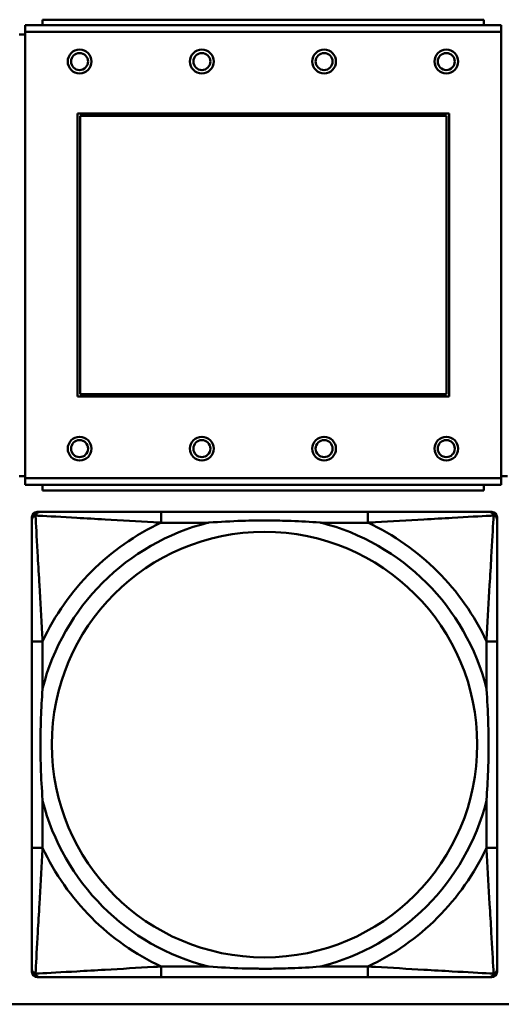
# Model space of a CAD drawing. Header units: inches. Extents: x 9.4 to 55.3, y 0.3 to 33.1.
# Tile 24 of 173: x 18.255 to 18.964, y 12.141 to 13.591. Entities that reach past the tile are written whole.
import ezdxf

# ---------------------------------------------------------------- set-up
doc = ezdxf.new("R2010")
doc.units = ezdxf.units.IN
doc.header["$MEASUREMENT"] = 0
doc.layers.add('Visible Edges(ANSI)', color=7, linetype='Continuous', lineweight=50)
doc.layers.add('Visible Tangent Edges(ANSI)', color=7, linetype='Continuous', lineweight=50)

msp = doc.modelspace()

# ---------------------------------------------------------------- linework, layer by layer
at = {"layer": 'Visible Edges(ANSI)'}
for p, q in [((18.9384, 13.5907), (18.2884, 13.5907)), ((18.2884, 13.5827), (18.2884, 13.5907)), ((18.9384, 13.5907), (18.9384, 13.5827)), ((18.9639, 13.5827), (18.2629, 13.5827)), ((18.2629, 13.5727), (18.2629, 13.5827)), ((18.2629, 13.5727), (18.2629, 12.9157)), ((18.9639, 13.5827), (18.9639, 13.5727)), ((18.9639, 12.9157), (18.9639, 13.5727)), ((18.2629, 13.5687), (18.2539, 13.5687)), ((18.3399, 13.0357), (18.3399, 13.4527)), ((18.3399, 13.4527), (18.8869, 13.4527)), ((18.3435, 13.4491), (18.8833, 13.4491)), ((18.3435, 13.0393), (18.3435, 13.4491)), ((18.8833, 13.4491), (18.8833, 13.0393)), ((18.8869, 13.4527), (18.8869, 13.0357)), ((18.8869, 13.0357), (18.3399, 13.0357)), ((18.8833, 13.0393), (18.3435, 13.0393)), ((18.2539, 12.9187), (18.2629, 12.9187)), ((18.9639, 12.9187), (18.9729, 12.9187)), ((18.2629, 12.9057), (18.2629, 12.9157)), ((18.2629, 12.9057), (18.9639, 12.9057)), ((18.2884, 12.9057), (18.2884, 12.8977)), ((18.9384, 12.8977), (18.9384, 12.9057)), ((18.9639, 12.9157), (18.9639, 12.9057)), ((18.9384, 12.8977), (18.2884, 12.8977)), ((18.2806, 12.8659), (18.2845, 12.8659)), ((18.7672, 12.8659), (18.4632, 12.8659)), ((18.9459, 12.8659), (18.9498, 12.8659)), ((18.2727, 12.1887), (18.2727, 12.858)), ((18.9577, 12.858), (18.9577, 12.8541)), ((18.2727, 12.6753), (18.2727, 12.3714)), ((18.9577, 12.3714), (18.9577, 12.6753)), ((18.9577, 12.1927), (18.9577, 12.1887)), ((18.9498, 12.1808), (18.2806, 12.1808)), ((18.4632, 12.1808), (18.7672, 12.1808)), ((31.7766, 12.141), (14.6826, 12.141))]:
    msp.add_line(p, q, dxfattribs=at)
for centre, radius in [((18.3429, 13.5291), 0.0175), ((18.3429, 13.5291), 0.0125), ((18.5229, 13.5291), 0.0175), ((18.5229, 13.5291), 0.0125), ((18.7029, 13.5291), 0.0175), ((18.7029, 13.5291), 0.0125), ((18.8829, 13.5291), 0.0175), ((18.8829, 13.5291), 0.0125), ((18.3429, 12.9591), 0.0175), ((18.5229, 12.9591), 0.0175), ((18.7029, 12.9591), 0.0175), ((18.8829, 12.9591), 0.0175), ((18.3429, 12.9591), 0.0125), ((18.5229, 12.9591), 0.0125), ((18.7029, 12.9591), 0.0125), ((18.8829, 12.9591), 0.0125)]:
    msp.add_circle(centre, radius, dxfattribs=at)
for centre, radius, start, end in [((18.2806, 12.858), 0.00787, 90, 180), ((18.2845, 12.8541), 0.0118, 90, 180), ((18.9459, 12.8541), 0.0118, 0, 90), ((18.9498, 12.858), 0.00787, 0, 90), ((18.2845, 12.1927), 0.0118, 180, 270), ((18.9459, 12.1927), 0.0118, 270, 360), ((18.2806, 12.1887), 0.00787, 180, 270), ((18.9498, 12.1887), 0.00787, 270, 0)]:
    msp.add_arc(centre, radius, start, end, dxfattribs=at)
for points, knots in [([(18.4632, 12.8659), (18.4597, 12.8659), (18.4561, 12.8659), (18.4525, 12.8659), (18.4193, 12.8659), (18.3856, 12.8659), (18.3547, 12.8659), (18.3278, 12.8659), (18.3022, 12.8659), (18.2888, 12.8659), (18.2872, 12.8659), (18.2857, 12.8659), (18.2845, 12.8659)], [0, 0, 0, 0, 0.0272471, 0.0272471, 0.0272471, 0.2790553, 0.2790553, 0.2790553, 0.4988354, 0.4988354, 0.4988354, 0.5252205, 0.5252205, 0.5252205, 0.5252205]), ([(18.9459, 12.8659), (18.931, 12.8659), (18.8894, 12.8659), (18.8488, 12.8659), (18.8222, 12.8659), (18.7944, 12.8659), (18.7672, 12.8659)], [-0.5252205, -0.5252205, -0.5252205, -0.5252205, -0.20743, -0.20743, -0.20743, 0, 0, 0, 0]), ([(18.2727, 12.8541), (18.2727, 12.8392), (18.2727, 12.7976), (18.2727, 12.7569), (18.2727, 12.7304), (18.2727, 12.7025), (18.2727, 12.6753)], [-0.5252205, -0.5252205, -0.5252205, -0.5252205, -0.20743, -0.20743, -0.20743, 0, 0, 0, 0]), ([(18.5325, 12.8501), (18.5329, 12.8502), (18.5333, 12.8502), (18.5498, 12.8514), (18.5659, 12.8523), (18.5889, 12.853), (18.5955, 12.8532), (18.6047, 12.8533), (18.6072, 12.8533), (18.6113, 12.8533), (18.6129, 12.8533), (18.616, 12.8533), (18.6175, 12.8533), (18.6211, 12.8533), (18.6232, 12.8533), (18.6293, 12.8532), (18.6335, 12.8532), (18.6432, 12.853), (18.6488, 12.8528), (18.6686, 12.8521), (18.6826, 12.8513), (18.6971, 12.8502), (18.6975, 12.8502), (18.698, 12.8501)], [-0.416114, -0.416114, -0.416114, -0.416114, -0.4127691, -0.4127691, -0.2896446, -0.2896446, -0.2388934, -0.2388934, -0.2201881, -0.2201881, -0.2080204, -0.2080204, -0.196499, -0.196499, -0.1809939, -0.1809939, -0.149741, -0.149741, -0.1073162, -0.1073162, 0, 0, 0.0033356, 0.0033356, 0.0033356, 0.0033356]), ([(18.9577, 12.6753), (18.9577, 12.6789), (18.9577, 12.6825), (18.9577, 12.6861), (18.9577, 12.7193), (18.9577, 12.753), (18.9577, 12.7839), (18.9577, 12.8108), (18.9577, 12.8364), (18.9577, 12.8498), (18.9577, 12.8514), (18.9577, 12.8528), (18.9577, 12.8541)], [0, 0, 0, 0, 0.0272471, 0.0272471, 0.0272471, 0.2790553, 0.2790553, 0.2790553, 0.4988354, 0.4988354, 0.4988354, 0.5252205, 0.5252205, 0.5252205, 0.5252205]), ([(18.2884, 12.4406), (18.2884, 12.4411), (18.2884, 12.4415), (18.2871, 12.458), (18.2863, 12.4741), (18.2856, 12.497), (18.2854, 12.5037), (18.2853, 12.5129), (18.2853, 12.5154), (18.2853, 12.5194), (18.2853, 12.521), (18.2853, 12.5242), (18.2853, 12.5257), (18.2853, 12.5293), (18.2853, 12.5313), (18.2853, 12.5375), (18.2854, 12.5416), (18.2856, 12.5514), (18.2858, 12.557), (18.2865, 12.5767), (18.2873, 12.5908), (18.2884, 12.6052), (18.2884, 12.6057), (18.2884, 12.6061)], [-0.416114, -0.416114, -0.416114, -0.416114, -0.4127691, -0.4127691, -0.2896446, -0.2896446, -0.2388934, -0.2388934, -0.2201881, -0.2201881, -0.2080204, -0.2080204, -0.196499, -0.196499, -0.1809939, -0.1809939, -0.149741, -0.149741, -0.1073162, -0.1073162, 0, 0, 0.0033356, 0.0033356, 0.0033356, 0.0033356]), ([(18.942, 12.6061), (18.942, 12.6057), (18.942, 12.6052), (18.9433, 12.5887), (18.9441, 12.5727), (18.9448, 12.5497), (18.945, 12.543), (18.9451, 12.5338), (18.9451, 12.5314), (18.9451, 12.5273), (18.9451, 12.5257), (18.9452, 12.5226), (18.9451, 12.521), (18.9451, 12.5175), (18.9451, 12.5154), (18.9451, 12.5092), (18.945, 12.5051), (18.9448, 12.4954), (18.9446, 12.4898), (18.9439, 12.47), (18.9431, 12.456), (18.942, 12.4415), (18.942, 12.4411), (18.942, 12.4406)], [-0.416114, -0.416114, -0.416114, -0.416114, -0.4127691, -0.4127691, -0.2896446, -0.2896446, -0.2388934, -0.2388934, -0.2201881, -0.2201881, -0.2080204, -0.2080204, -0.196499, -0.196499, -0.1809939, -0.1809939, -0.149741, -0.149741, -0.1073162, -0.1073162, 0, 0, 0.0033356, 0.0033356, 0.0033356, 0.0033356]), ([(18.2727, 12.3714), (18.2727, 12.3442), (18.2727, 12.3163), (18.2727, 12.2898), (18.2727, 12.2491), (18.2727, 12.2075), (18.2727, 12.1927)], [3.9382945, 3.9382945, 3.9382945, 3.9382945, 4.1457245, 4.1457245, 4.1457245, 4.463515, 4.463515, 4.463515, 4.463515]), ([(18.9577, 12.1927), (18.9577, 12.2075), (18.9577, 12.2491), (18.9577, 12.2898), (18.9577, 12.3163), (18.9577, 12.3442), (18.9577, 12.3714)], [-0.5252205, -0.5252205, -0.5252205, -0.5252205, -0.20743, -0.20743, -0.20743, 0, 0, 0, 0]), ([(18.698, 12.1966), (18.6975, 12.1966), (18.6971, 12.1965), (18.6826, 12.1954), (18.6686, 12.1946), (18.6488, 12.1939), (18.6432, 12.1938), (18.6335, 12.1936), (18.6293, 12.1935), (18.6232, 12.1934), (18.6211, 12.1934), (18.6175, 12.1934), (18.616, 12.1934), (18.6129, 12.1934), (18.6113, 12.1934), (18.6072, 12.1934), (18.6047, 12.1935), (18.5955, 12.1936), (18.5889, 12.1937), (18.5659, 12.1944), (18.5498, 12.1953), (18.5333, 12.1965), (18.5329, 12.1966), (18.5325, 12.1966)], [-0.4149464, -0.4149464, -0.4149464, -0.4149464, -0.41162, -0.41162, -0.3046026, -0.3046026, -0.2622958, -0.2622958, -0.23113, -0.23113, -0.215668, -0.215668, -0.2041787, -0.2041787, -0.1920448, -0.1920448, -0.1733916, -0.1733916, -0.1227817, -0.1227817, 0, 0, 0.0033356, 0.0033356, 0.0033356, 0.0033356]), ([(18.2845, 12.1808), (18.2994, 12.1808), (18.341, 12.1808), (18.3816, 12.1808), (18.4082, 12.1808), (18.436, 12.1808), (18.4632, 12.1808)], [-0.5252205, -0.5252205, -0.5252205, -0.5252205, -0.20743, -0.20743, -0.20743, 0, 0, 0, 0]), ([(18.7672, 12.1808), (18.7944, 12.1808), (18.8222, 12.1808), (18.8488, 12.1808), (18.8894, 12.1808), (18.931, 12.1808), (18.9459, 12.1808)], [3.9382945, 3.9382945, 3.9382945, 3.9382945, 4.1457245, 4.1457245, 4.1457245, 4.463515, 4.463515, 4.463515, 4.463515])]:
    msp.add_open_spline(points, degree=3, knots=knots, dxfattribs=at)
at = {"layer": 'Visible Tangent Edges(ANSI)'}
for p, q in [((18.2629, 13.5727), (18.9639, 13.5727)), ((18.9639, 12.9157), (18.2629, 12.9157)), ((18.4632, 12.8659), (18.4632, 12.8501)), ((18.7672, 12.8659), (18.7672, 12.8501)), ((18.4632, 12.8501), (18.5325, 12.8501)), ((18.698, 12.8501), (18.7672, 12.8501)), ((18.2884, 12.6753), (18.2727, 12.6753)), ((18.2884, 12.6061), (18.2884, 12.6753)), ((18.9577, 12.6753), (18.942, 12.6753)), ((18.942, 12.6753), (18.942, 12.6061)), ((18.2884, 12.3714), (18.2884, 12.4406)), ((18.942, 12.4406), (18.942, 12.3714)), ((18.2884, 12.3714), (18.2727, 12.3714)), ((18.9577, 12.3714), (18.942, 12.3714)), ((18.4632, 12.1966), (18.4632, 12.1808)), ((18.5325, 12.1966), (18.4632, 12.1966)), ((18.7672, 12.1966), (18.698, 12.1966)), ((18.7672, 12.1966), (18.7672, 12.1808))]:
    msp.add_line(p, q, dxfattribs=at)
msp.add_circle((18.6152, 12.5234), 0.3133, dxfattribs=at)
for radius, start, end in [(0.3371, 104.2103, 165.7897), (0.3604, 114.9407, 155.0593), (0.3371, 14.2103, 75.7897), (0.3604, 24.9407, 65.0593), (0.3371, 194.2103, 255.7897), (0.3371, 284.2103, 345.7897), (0.3604, 204.9407, 245.0593), (0.3604, 294.9407, 335.0593)]:
    msp.add_arc((18.6152, 12.5234), radius, start, end, dxfattribs=at)
for points, knots in [([(18.2727, 12.8541), (18.2727, 12.8547), (18.2728, 12.8552), (18.273, 12.8562), (18.2732, 12.8567), (18.2735, 12.8573), (18.2736, 12.8576), (18.2739, 12.8579), (18.274, 12.8581), (18.2743, 12.8585), (18.2746, 12.8587), (18.2753, 12.8593), (18.2758, 12.8597), (18.2768, 12.8602), (18.2774, 12.8604), (18.278, 12.8606)], [-0.02627331, -0.02627331, -0.02627331, -0.02627331, -0.02158775, -0.02158775, -0.01736415, -0.01736415, -0.0147244, -0.0147244, -0.01307456, -0.01307456, -0.00977487, -0.00977487, -0.00449537, -0.00449537, 0.00012419, 0.00012419, 0.00012419, 0.00012419]), ([(18.278, 12.8606), (18.2781, 12.8612), (18.2784, 12.8617), (18.2789, 12.8628), (18.2792, 12.8633), (18.2798, 12.864), (18.2801, 12.8642), (18.2805, 12.8646), (18.2806, 12.8647), (18.281, 12.8649), (18.2813, 12.8651), (18.2819, 12.8654), (18.2823, 12.8656), (18.2833, 12.8658), (18.2839, 12.8659), (18.2845, 12.8659)], [-0.00012419, -0.00012419, -0.00012419, -0.00012419, 0.00449537, 0.00449537, 0.00977487, 0.00977487, 0.01307456, 0.01307456, 0.0147244, 0.0147244, 0.01736415, 0.01736415, 0.02158775, 0.02158775, 0.02627331, 0.02627331, 0.02627331, 0.02627331]), ([(18.2884, 12.6753), (18.2882, 12.6791), (18.288, 12.6828), (18.2865, 12.7102), (18.2851, 12.7344), (18.2829, 12.7722), (18.282, 12.7863), (18.2801, 12.8215), (18.279, 12.8416), (18.2782, 12.8571), (18.2781, 12.8589), (18.278, 12.8606)], [0, 0, 0, 0, 0.0278591, 0.0278591, 0.201273, 0.201273, 0.3066357, 0.3066357, 0.475216, 0.475216, 0.5007189, 0.5007189, 0.5007189, 0.5007189]), ([(18.278, 12.8606), (18.2797, 12.8605), (18.2815, 12.8604), (18.2969, 12.8596), (18.3171, 12.8585), (18.3523, 12.8565), (18.3663, 12.8557), (18.4042, 12.8535), (18.4284, 12.8521), (18.4557, 12.8505), (18.4595, 12.8503), (18.4632, 12.8501)], [-0.5007189, -0.5007189, -0.5007189, -0.5007189, -0.475216, -0.475216, -0.3066357, -0.3066357, -0.201273, -0.201273, -0.0278591, -0.0278591, 0, 0, 0, 0]), ([(18.7672, 12.8501), (18.7709, 12.8503), (18.7747, 12.8505), (18.802, 12.8521), (18.8262, 12.8535), (18.8641, 12.8557), (18.8781, 12.8565), (18.9134, 12.8585), (18.9335, 12.8596), (18.9489, 12.8604), (18.9507, 12.8605), (18.9524, 12.8606)], [0, 0, 0, 0, 0.0278591, 0.0278591, 0.201273, 0.201273, 0.3066357, 0.3066357, 0.475216, 0.475216, 0.5007189, 0.5007189, 0.5007189, 0.5007189]), ([(18.9524, 12.8606), (18.9523, 12.8589), (18.9523, 12.8571), (18.9514, 12.8416), (18.9504, 12.8215), (18.9484, 12.7863), (18.9475, 12.7722), (18.9453, 12.7344), (18.9439, 12.7102), (18.9424, 12.6828), (18.9422, 12.6791), (18.942, 12.6753)], [-0.5007189, -0.5007189, -0.5007189, -0.5007189, -0.475216, -0.475216, -0.3066357, -0.3066357, -0.201273, -0.201273, -0.0278591, -0.0278591, 0, 0, 0, 0]), ([(18.9459, 12.8659), (18.9465, 12.8659), (18.9471, 12.8658), (18.9481, 12.8656), (18.9485, 12.8654), (18.9492, 12.8651), (18.9494, 12.8649), (18.9498, 12.8647), (18.9499, 12.8646), (18.9503, 12.8642), (18.9506, 12.864), (18.9512, 12.8633), (18.9515, 12.8628), (18.952, 12.8617), (18.9523, 12.8612), (18.9524, 12.8606)], [-0.02627331, -0.02627331, -0.02627331, -0.02627331, -0.02158775, -0.02158775, -0.01736415, -0.01736415, -0.0147244, -0.0147244, -0.01307456, -0.01307456, -0.00977487, -0.00977487, -0.00449537, -0.00449537, 0.00012419, 0.00012419, 0.00012419, 0.00012419]), ([(18.9524, 12.8606), (18.953, 12.8604), (18.9536, 12.8602), (18.9546, 12.8597), (18.9551, 12.8593), (18.9558, 12.8587), (18.9561, 12.8585), (18.9564, 12.8581), (18.9565, 12.8579), (18.9568, 12.8576), (18.9569, 12.8573), (18.9572, 12.8567), (18.9574, 12.8562), (18.9576, 12.8552), (18.9577, 12.8547), (18.9577, 12.8541)], [-0.00012419, -0.00012419, -0.00012419, -0.00012419, 0.00449537, 0.00449537, 0.00977487, 0.00977487, 0.01307456, 0.01307456, 0.0147244, 0.0147244, 0.01736415, 0.01736415, 0.02158775, 0.02158775, 0.02627331, 0.02627331, 0.02627331, 0.02627331]), ([(18.278, 12.1861), (18.2781, 12.1878), (18.2782, 12.1897), (18.279, 12.2051), (18.2801, 12.2252), (18.282, 12.2604), (18.2829, 12.2745), (18.2851, 12.3123), (18.2865, 12.3365), (18.288, 12.3639), (18.2882, 12.3677), (18.2884, 12.3714)], [-4.4390134, -4.4390134, -4.4390134, -4.4390134, -4.4135105, -4.4135105, -4.2449302, -4.2449302, -4.1395675, -4.1395675, -3.9661536, -3.9661536, -3.9382945, -3.9382945, -3.9382945, -3.9382945]), ([(18.942, 12.3714), (18.9422, 12.3677), (18.9424, 12.3639), (18.9439, 12.3365), (18.9453, 12.3123), (18.9475, 12.2745), (18.9484, 12.2604), (18.9504, 12.2252), (18.9514, 12.2051), (18.9523, 12.1897), (18.9523, 12.1878), (18.9524, 12.1861)], [0, 0, 0, 0, 0.0278591, 0.0278591, 0.201273, 0.201273, 0.3066357, 0.3066357, 0.475216, 0.475216, 0.5007189, 0.5007189, 0.5007189, 0.5007189]), ([(18.278, 12.1861), (18.2774, 12.1863), (18.2768, 12.1865), (18.2758, 12.1871), (18.2753, 12.1874), (18.2746, 12.188), (18.2743, 12.1883), (18.274, 12.1887), (18.2739, 12.1888), (18.2736, 12.1892), (18.2735, 12.1894), (18.2732, 12.1901), (18.273, 12.1905), (18.2728, 12.1915), (18.2727, 12.192), (18.2727, 12.1927)], [-0.00012419, -0.00012419, -0.00012419, -0.00012419, 0.00449537, 0.00449537, 0.00977487, 0.00977487, 0.01307456, 0.01307456, 0.0147244, 0.0147244, 0.01736415, 0.01736415, 0.02158775, 0.02158775, 0.02627331, 0.02627331, 0.02627331, 0.02627331]), ([(18.4632, 12.1966), (18.4595, 12.1964), (18.4557, 12.1962), (18.4284, 12.1947), (18.4042, 12.1932), (18.3663, 12.191), (18.3523, 12.1902), (18.3171, 12.1882), (18.2969, 12.1871), (18.2815, 12.1863), (18.2797, 12.1862), (18.278, 12.1861)], [0, 0, 0, 0, 0.0278591, 0.0278591, 0.201273, 0.201273, 0.3066357, 0.3066357, 0.475216, 0.475216, 0.5007189, 0.5007189, 0.5007189, 0.5007189]), ([(18.9524, 12.1861), (18.9507, 12.1862), (18.9489, 12.1863), (18.9335, 12.1871), (18.9134, 12.1882), (18.8781, 12.1902), (18.8641, 12.191), (18.8262, 12.1932), (18.802, 12.1947), (18.7747, 12.1962), (18.7709, 12.1964), (18.7672, 12.1966)], [-4.4390134, -4.4390134, -4.4390134, -4.4390134, -4.4135105, -4.4135105, -4.2449302, -4.2449302, -4.1395675, -4.1395675, -3.9661536, -3.9661536, -3.9382945, -3.9382945, -3.9382945, -3.9382945]), ([(18.9577, 12.1927), (18.9577, 12.192), (18.9576, 12.1915), (18.9574, 12.1905), (18.9572, 12.1901), (18.9569, 12.1894), (18.9568, 12.1892), (18.9565, 12.1888), (18.9564, 12.1887), (18.9561, 12.1883), (18.9558, 12.188), (18.9551, 12.1874), (18.9546, 12.1871), (18.9536, 12.1865), (18.953, 12.1863), (18.9524, 12.1861)], [-0.02627331, -0.02627331, -0.02627331, -0.02627331, -0.02158775, -0.02158775, -0.01736415, -0.01736415, -0.0147244, -0.0147244, -0.01307456, -0.01307456, -0.00977487, -0.00977487, -0.00449537, -0.00449537, 0.00012419, 0.00012419, 0.00012419, 0.00012419]), ([(18.2845, 12.1808), (18.2839, 12.1808), (18.2833, 12.1809), (18.2823, 12.1812), (18.2819, 12.1813), (18.2813, 12.1817), (18.281, 12.1818), (18.2806, 12.1821), (18.2805, 12.1822), (18.2801, 12.1825), (18.2798, 12.1828), (18.2792, 12.1835), (18.2789, 12.184), (18.2784, 12.185), (18.2781, 12.1855), (18.278, 12.1861)], [-0.02627331, -0.02627331, -0.02627331, -0.02627331, -0.02158775, -0.02158775, -0.01736415, -0.01736415, -0.0147244, -0.0147244, -0.01307456, -0.01307456, -0.00977487, -0.00977487, -0.00449537, -0.00449537, 0.00012419, 0.00012419, 0.00012419, 0.00012419]), ([(18.9524, 12.1861), (18.9523, 12.1855), (18.952, 12.185), (18.9515, 12.184), (18.9512, 12.1835), (18.9506, 12.1828), (18.9503, 12.1825), (18.9499, 12.1822), (18.9498, 12.1821), (18.9494, 12.1818), (18.9492, 12.1817), (18.9485, 12.1813), (18.9481, 12.1812), (18.9471, 12.1809), (18.9465, 12.1808), (18.9459, 12.1808)], [-0.00012419, -0.00012419, -0.00012419, -0.00012419, 0.00449537, 0.00449537, 0.00977487, 0.00977487, 0.01307456, 0.01307456, 0.0147244, 0.0147244, 0.01736415, 0.01736415, 0.02158775, 0.02158775, 0.02627331, 0.02627331, 0.02627331, 0.02627331])]:
    msp.add_open_spline(points, degree=3, knots=knots, dxfattribs=at)

doc.saveas('drawing.dxf')
